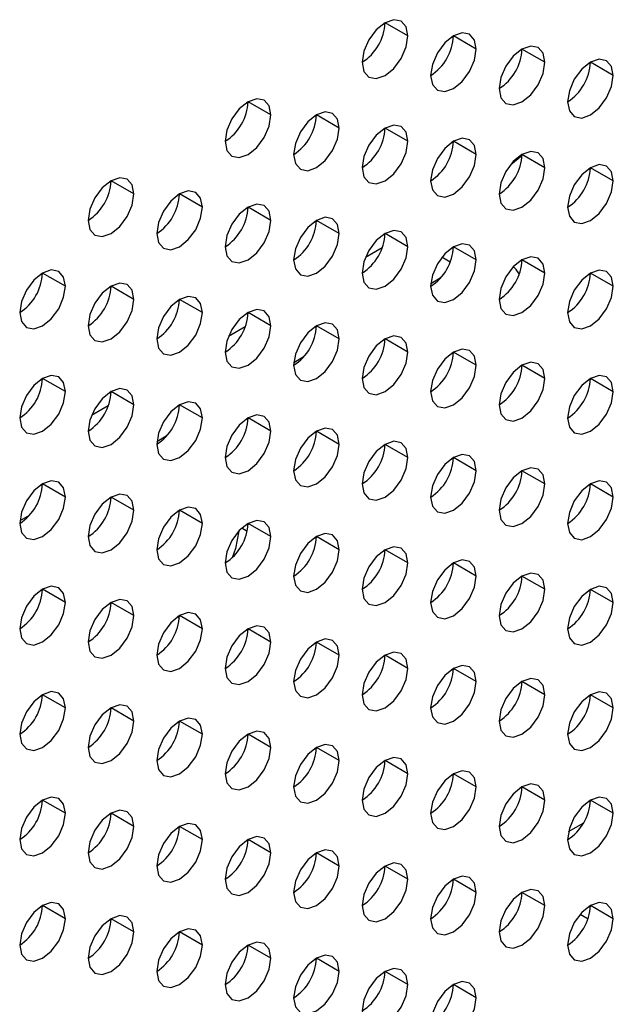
# Model space of a CAD drawing. Header units: millimetres. Extents: x 0 to 1118, y 0 to 864.
# Tile 156 of 256: x 951.46 to 953.3, y 616.47 to 619.52. Entities that reach past the tile are written whole.
import ezdxf

# ---------------------------------------------------------------- set-up
doc = ezdxf.new("R2010")
doc.units = ezdxf.units.MM

msp = doc.modelspace()

# ---------------------------------------------------------------- linework, layer by layer
at = {"color": 7, "linetype": 'Continuous', "lineweight": 25}
for p, q in [((952.6627, 619.4728), (952.592, 619.5136)), ((952.8748, 619.432), (952.8041, 619.4728)), ((953.0869, 619.3911), (953.0162, 619.432)), ((953.2991, 619.3503), (953.2283, 619.3911)), ((952.2384, 619.2279), (952.1677, 619.2687)), ((952.4505, 619.1871), (952.3798, 619.2279)), ((952.6627, 619.1462), (952.592, 619.187)), ((952.8748, 619.1054), (952.8041, 619.1462)), ((953.0869, 619.0645), (953.0162, 619.1053)), ((953.2991, 619.0237), (953.2283, 619.0645)), ((951.8141, 618.983), (951.7434, 619.0238)), ((952.0263, 618.9421), (951.9556, 618.983)), ((952.2384, 618.9013), (952.1677, 618.9421)), ((952.4505, 618.8604), (952.3798, 618.9013)), ((952.6627, 618.8196), (952.592, 618.8604)), ((952.8748, 618.7787), (952.8041, 618.8196)), ((953.0869, 618.7379), (953.0162, 618.7787)), ((951.602, 618.6972), (951.5313, 618.738)), ((952.7632, 618.7219), (952.7337, 618.7049)), ((953.2991, 618.6971), (953.2283, 618.7379)), ((951.8141, 618.6564), (951.7434, 618.6972)), ((952.0263, 618.6155), (951.9556, 618.6563)), ((952.2384, 618.5747), (952.1677, 618.6155)), ((952.4505, 618.5338), (952.3798, 618.5746)), ((952.6627, 618.493), (952.592, 618.5338)), ((952.3389, 618.477), (952.3094, 618.46)), ((952.8748, 618.4521), (952.8041, 618.493)), ((953.0869, 618.4113), (953.0162, 618.4521)), ((951.602, 618.3706), (951.5313, 618.4114)), ((953.2991, 618.3704), (953.2283, 618.4113)), ((951.8141, 618.3298), (951.7434, 618.3706)), ((952.0263, 618.2889), (951.9556, 618.3297)), ((952.2384, 618.2481), (952.1677, 618.2889)), ((951.9146, 618.2321), (951.8852, 618.215)), ((952.4505, 618.2072), (952.3798, 618.248)), ((952.6627, 618.1664), (952.592, 618.2072)), ((952.8748, 618.1255), (952.8041, 618.1663)), ((953.0869, 618.0847), (953.0162, 618.1255)), ((951.602, 618.044), (951.5313, 618.0848)), ((953.2991, 618.0438), (953.2283, 618.0846)), ((951.8141, 618.0031), (951.7434, 618.044)), ((951.4904, 617.9871), (951.4609, 617.9701)), ((952.0263, 617.9623), (951.9556, 618.0031)), ((952.2384, 617.9214), (952.1677, 617.9623)), ((952.4505, 617.8806), (952.3798, 617.9214)), ((952.6627, 617.8397), (952.592, 617.8806)), ((952.8748, 617.7989), (952.8041, 617.8397)), ((953.0869, 617.7581), (953.0162, 617.7989)), ((951.602, 617.7174), (951.5313, 617.7582)), ((953.2991, 617.7172), (953.2283, 617.758)), ((951.8141, 617.6765), (951.7434, 617.7173)), ((951.9552, 617.6681), (951.9504, 617.6733)), ((952.0263, 617.6357), (951.9556, 617.6765)), ((952.2384, 617.5948), (952.1677, 617.6356)), ((952.4505, 617.554), (952.3798, 617.5948)), ((952.6627, 617.5131), (952.592, 617.554)), ((952.8748, 617.4723), (952.8041, 617.5131)), ((953.0869, 617.4314), (953.0162, 617.4723)), ((951.602, 617.3907), (951.5313, 617.4316)), ((953.2991, 617.3906), (953.2283, 617.4314)), ((951.8141, 617.3499), (951.7434, 617.3907)), ((952.0263, 617.3091), (951.9556, 617.3499)), ((952.2384, 617.2682), (952.1677, 617.309)), ((952.4505, 617.2274), (952.3798, 617.2682)), ((952.6627, 617.1865), (952.592, 617.2273)), ((952.8748, 617.1457), (952.8041, 617.1865)), ((953.0869, 617.1048), (953.0162, 617.1456)), ((951.602, 617.0641), (951.5313, 617.105)), ((953.2991, 617.064), (953.2283, 617.1048)), ((951.8141, 617.0233), (951.7434, 617.0641)), ((952.0263, 616.9824), (951.9556, 617.0233)), ((952.2384, 616.9416), (952.1677, 616.9824)), ((952.4505, 616.9007), (952.3798, 616.9416)), ((952.6627, 616.8599), (952.592, 616.9007)), ((952.8748, 616.8191), (952.8041, 616.8599)), ((953.0869, 616.7782), (953.0162, 616.819)), ((951.602, 616.7375), (951.5313, 616.7783)), ((953.2991, 616.7374), (953.2283, 616.7782)), ((951.8141, 616.6967), (951.7434, 616.7375)), ((953.1965, 616.7511), (953.2208, 616.7371)), ((952.0263, 616.6558), (951.9556, 616.6966)), ((952.2384, 616.615), (952.1677, 616.6558)), ((952.4505, 616.5741), (952.3798, 616.6149)), ((952.6627, 616.5333), (952.592, 616.5741)), ((952.8748, 616.4924), (952.8041, 616.5333))]:
    msp.add_line(p, q, dxfattribs=at)
at = {"color": 8, "linetype": 'Continuous', "lineweight": 25}
for p, q in [((952.9814, 619.0747), (953.0162, 619.1024)), ((952.5833, 618.8164), (952.5316, 618.7866)), ((952.794, 618.7717), (952.7677, 618.7869)), ((952.1591, 618.5715), (952.1074, 618.5416)), ((951.7348, 618.3266), (951.6831, 618.2967)), ((952.1486, 617.9482), (952.1651, 617.9387)), ((953.1606, 617.0075), (953.2073, 617.0344))]:
    msp.add_line(p, q, dxfattribs=at)
at = {"color": 7, "linetype": 'Continuous', "lineweight": 25, "flags": 128}
for points in [[(952.6627, 619.4728), (952.6573, 619.501), (952.642, 619.5186), (952.619, 619.5231), (952.592, 619.5137), (952.5649, 619.4918), (952.542, 619.4609), (952.5266, 619.4255), (952.5212, 619.3912)], [(952.8748, 619.432), (952.8694, 619.4601), (952.8541, 619.4778), (952.8311, 619.4822), (952.8041, 619.4728), (952.777, 619.451), (952.7541, 619.42), (952.7388, 619.3847), (952.7334, 619.3503)], [(952.5212, 619.3912), (952.5266, 619.363), (952.542, 619.3454), (952.5649, 619.3409), (952.592, 619.3504), (952.619, 619.3722), (952.642, 619.4031), (952.6573, 619.4385), (952.6627, 619.4728)], [(952.7334, 619.3503), (952.7388, 619.3222), (952.7541, 619.3046), (952.777, 619.3001), (952.8041, 619.3095), (952.8311, 619.3313), (952.8541, 619.3623), (952.8694, 619.3976), (952.8748, 619.432)], [(953.0869, 619.3911), (953.0815, 619.4193), (953.0662, 619.4369), (953.0433, 619.4414), (953.0162, 619.432), (952.9892, 619.4101), (952.9662, 619.3792), (952.9509, 619.3438), (952.9455, 619.3095)], [(952.9455, 619.3095), (952.9509, 619.2814), (952.9662, 619.2637), (952.9892, 619.2593), (953.0162, 619.2687), (953.0433, 619.2905), (953.0662, 619.3214), (953.0815, 619.3568), (953.0869, 619.3911)], [(953.2991, 619.3503), (953.2937, 619.3784), (953.2783, 619.3961), (953.2554, 619.4005), (953.2283, 619.3911), (953.2013, 619.3693), (953.1783, 619.3383), (953.163, 619.303), (953.1576, 619.2686)], [(953.1576, 619.2686), (953.163, 619.2405), (953.1783, 619.2229), (953.2013, 619.2184), (953.2283, 619.2278), (953.2554, 619.2497), (953.2783, 619.2806), (953.2937, 619.3159), (953.2991, 619.3503)], [(952.2384, 619.2279), (952.233, 619.256), (952.2177, 619.2737), (952.1947, 619.2781), (952.1677, 619.2687), (952.1406, 619.2469), (952.1177, 619.216), (952.1024, 619.1806), (952.097, 619.1463)], [(952.4505, 619.1871), (952.4451, 619.2152), (952.4298, 619.2328), (952.4069, 619.2373), (952.3798, 619.2279), (952.3528, 619.2061), (952.3298, 619.1751), (952.3145, 619.1398), (952.3091, 619.1054)], [(952.097, 619.1463), (952.1024, 619.1181), (952.1177, 619.1005), (952.1406, 619.096), (952.1677, 619.1054), (952.1947, 619.1273), (952.2177, 619.1582), (952.233, 619.1936), (952.2384, 619.2279)], [(952.3091, 619.1054), (952.3145, 619.0773), (952.3298, 619.0596), (952.3528, 619.0552), (952.3798, 619.0646), (952.4069, 619.0864), (952.4298, 619.1174), (952.4451, 619.1527), (952.4505, 619.1871)], [(952.6627, 619.1462), (952.6573, 619.1744), (952.642, 619.192), (952.619, 619.1965), (952.592, 619.187), (952.5649, 619.1652), (952.542, 619.1343), (952.5266, 619.0989), (952.5212, 619.0646)], [(952.5212, 619.0646), (952.5266, 619.0364), (952.542, 619.0188), (952.5649, 619.0143), (952.592, 619.0237), (952.619, 619.0456), (952.642, 619.0765), (952.6573, 619.1119), (952.6627, 619.1462)], [(952.8748, 619.1054), (952.8694, 619.1335), (952.8541, 619.1511), (952.8311, 619.1556), (952.8041, 619.1462), (952.777, 619.1244), (952.7541, 619.0934), (952.7388, 619.0581), (952.7334, 619.0237)], [(953.0869, 619.0645), (953.0815, 619.0927), (953.0662, 619.1103), (953.0433, 619.1148), (953.0162, 619.1054), (952.9892, 619.0835), (952.9662, 619.0526), (952.9509, 619.0172), (952.9455, 618.9829)], [(952.7334, 619.0237), (952.7388, 618.9956), (952.7541, 618.9779), (952.777, 618.9735), (952.8041, 618.9829), (952.8311, 619.0047), (952.8541, 619.0357), (952.8694, 619.071), (952.8748, 619.1054)], [(952.9455, 618.9829), (952.9509, 618.9547), (952.9662, 618.9371), (952.9892, 618.9326), (953.0162, 618.942), (953.0433, 618.9639), (953.0662, 618.9948), (953.0815, 619.0302), (953.0869, 619.0645)], [(953.2991, 619.0237), (953.2937, 619.0518), (953.2783, 619.0695), (953.2554, 619.0739), (953.2283, 619.0645), (953.2013, 619.0427), (953.1783, 619.0117), (953.163, 618.9764), (953.1576, 618.942)], [(951.8141, 618.983), (951.8088, 619.0111), (951.7934, 619.0288), (951.7705, 619.0332), (951.7434, 619.0238), (951.7164, 619.002), (951.6934, 618.971), (951.6781, 618.9357), (951.6727, 618.9013)], [(953.1576, 618.942), (953.163, 618.9139), (953.1783, 618.8962), (953.2013, 618.8918), (953.2283, 618.9012), (953.2554, 618.923), (953.2783, 618.954), (953.2937, 618.9893), (953.2991, 619.0237)], [(952.0263, 618.9421), (952.0209, 618.9703), (952.0056, 618.9879), (951.9826, 618.9924), (951.9556, 618.983), (951.9285, 618.9611), (951.9056, 618.9302), (951.8902, 618.8949), (951.8848, 618.8605)], [(951.6727, 618.9013), (951.6781, 618.8732), (951.6934, 618.8556), (951.7164, 618.8511), (951.7434, 618.8605), (951.7705, 618.8823), (951.7934, 618.9133), (951.8088, 618.9486), (951.8141, 618.983)], [(951.8848, 618.8605), (951.8902, 618.8324), (951.9056, 618.8147), (951.9285, 618.8103), (951.9556, 618.8197), (951.9826, 618.8415), (952.0056, 618.8724), (952.0209, 618.9078), (952.0263, 618.9421)], [(952.2384, 618.9013), (952.233, 618.9294), (952.2177, 618.9471), (952.1947, 618.9515), (952.1677, 618.9421), (952.1406, 618.9203), (952.1177, 618.8893), (952.1024, 618.854), (952.097, 618.8196)], [(952.097, 618.8196), (952.1024, 618.7915), (952.1177, 618.7739), (952.1406, 618.7694), (952.1677, 618.7788), (952.1947, 618.8007), (952.2177, 618.8316), (952.233, 618.8669), (952.2384, 618.9013)], [(952.4505, 618.8604), (952.4451, 618.8886), (952.4298, 618.9062), (952.4069, 618.9107), (952.3798, 618.9013), (952.3528, 618.8794), (952.3298, 618.8485), (952.3145, 618.8132), (952.3091, 618.7788)], [(952.6627, 618.8196), (952.6573, 618.8477), (952.642, 618.8654), (952.619, 618.8698), (952.592, 618.8604), (952.5649, 618.8386), (952.542, 618.8076), (952.5266, 618.7723), (952.5212, 618.738)], [(952.3091, 618.7788), (952.3145, 618.7507), (952.3298, 618.733), (952.3528, 618.7286), (952.3798, 618.738), (952.4069, 618.7598), (952.4298, 618.7907), (952.4451, 618.8261), (952.4505, 618.8604)], [(952.5212, 618.738), (952.5266, 618.7098), (952.542, 618.6922), (952.5649, 618.6877), (952.592, 618.6971), (952.619, 618.719), (952.642, 618.7499), (952.6573, 618.7852), (952.6627, 618.8196)], [(952.8748, 618.7787), (952.8694, 618.8069), (952.8541, 618.8245), (952.8311, 618.829), (952.8041, 618.8196), (952.777, 618.7977), (952.7541, 618.7668), (952.7388, 618.7315), (952.7334, 618.6971)], [(952.7334, 618.6971), (952.7388, 618.669), (952.7541, 618.6513), (952.777, 618.6469), (952.8041, 618.6563), (952.8311, 618.6781), (952.8541, 618.7091), (952.8694, 618.7444), (952.8748, 618.7787)], [(953.0869, 618.7379), (953.0815, 618.766), (953.0662, 618.7837), (953.0433, 618.7881), (953.0162, 618.7787), (952.9892, 618.7569), (952.9662, 618.726), (952.9509, 618.6906), (952.9455, 618.6563)], [(951.602, 618.6972), (951.5966, 618.7254), (951.5813, 618.743), (951.5584, 618.7475), (951.5313, 618.738), (951.5042, 618.7162), (951.4813, 618.6853), (951.466, 618.6499), (951.4606, 618.6156)], [(953.0079, 618.7356), (952.9981, 618.7487), (952.9897, 618.7574)], [(953.2991, 618.6971), (953.2937, 618.7252), (953.2783, 618.7428), (953.2554, 618.7473), (953.2283, 618.7379), (953.2013, 618.7161), (953.1783, 618.6851), (953.163, 618.6498), (953.1576, 618.6154)], [(952.9455, 618.6563), (952.9509, 618.6281), (952.9662, 618.6105), (952.9892, 618.606), (953.0162, 618.6154), (953.0433, 618.6373), (953.0662, 618.6682), (953.0815, 618.7035), (953.0869, 618.7379)], [(951.4606, 618.6156), (951.466, 618.5874), (951.4813, 618.5698), (951.5042, 618.5653), (951.5313, 618.5747), (951.5584, 618.5966), (951.5813, 618.6275), (951.5966, 618.6629), (951.602, 618.6972)], [(951.8141, 618.6564), (951.8088, 618.6845), (951.7934, 618.7021), (951.7705, 618.7066), (951.7434, 618.6972), (951.7164, 618.6754), (951.6934, 618.6444), (951.6781, 618.6091), (951.6727, 618.5747)], [(953.1576, 618.6154), (953.163, 618.5873), (953.1783, 618.5696), (953.2013, 618.5652), (953.2283, 618.5746), (953.2554, 618.5964), (953.2783, 618.6274), (953.2937, 618.6627), (953.2991, 618.6971)], [(951.6727, 618.5747), (951.6781, 618.5466), (951.6934, 618.5289), (951.7164, 618.5245), (951.7434, 618.5339), (951.7705, 618.5557), (951.7934, 618.5867), (951.8088, 618.622), (951.8141, 618.6564)], [(952.0263, 618.6155), (952.0209, 618.6437), (952.0056, 618.6613), (951.9826, 618.6658), (951.9556, 618.6564), (951.9285, 618.6345), (951.9056, 618.6036), (951.8902, 618.5682), (951.8848, 618.5339)], [(951.8848, 618.5339), (951.8902, 618.5057), (951.9056, 618.4881), (951.9285, 618.4836), (951.9556, 618.493), (951.9826, 618.5149), (952.0056, 618.5458), (952.0209, 618.5812), (952.0263, 618.6155)], [(952.2384, 618.5747), (952.233, 618.6028), (952.2177, 618.6205), (952.1947, 618.6249), (952.1677, 618.6155), (952.1406, 618.5937), (952.1177, 618.5627), (952.1024, 618.5274), (952.097, 618.493)], [(952.097, 618.493), (952.1024, 618.4649), (952.1177, 618.4473), (952.1406, 618.4428), (952.1677, 618.4522), (952.1947, 618.474), (952.2177, 618.505), (952.233, 618.5403), (952.2384, 618.5747)], [(952.4505, 618.5338), (952.4451, 618.562), (952.4298, 618.5796), (952.4069, 618.5841), (952.3798, 618.5747), (952.3528, 618.5528), (952.3298, 618.5219), (952.3145, 618.4865), (952.3091, 618.4522)], [(952.3091, 618.4522), (952.3145, 618.424), (952.3298, 618.4064), (952.3528, 618.4019), (952.3798, 618.4114), (952.4069, 618.4332), (952.4298, 618.4641), (952.4451, 618.4995), (952.4505, 618.5338)], [(952.6627, 618.493), (952.6573, 618.5211), (952.642, 618.5388), (952.619, 618.5432), (952.592, 618.5338), (952.5649, 618.512), (952.542, 618.481), (952.5266, 618.4457), (952.5212, 618.4113)], [(952.5212, 618.4113), (952.5266, 618.3832), (952.542, 618.3656), (952.5649, 618.3611), (952.592, 618.3705), (952.619, 618.3923), (952.642, 618.4233), (952.6573, 618.4586), (952.6627, 618.493)], [(952.8748, 618.4521), (952.8694, 618.4803), (952.8541, 618.4979), (952.8311, 618.5024), (952.8041, 618.493), (952.777, 618.4711), (952.7541, 618.4402), (952.7388, 618.4048), (952.7334, 618.3705)], [(952.7334, 618.3705), (952.7388, 618.3424), (952.7541, 618.3247), (952.777, 618.3203), (952.8041, 618.3297), (952.8311, 618.3515), (952.8541, 618.3824), (952.8694, 618.4178), (952.8748, 618.4521)], [(953.0869, 618.4113), (953.0815, 618.4394), (953.0662, 618.4571), (953.0433, 618.4615), (953.0162, 618.4521), (952.9892, 618.4303), (952.9662, 618.3993), (952.9509, 618.364), (952.9455, 618.3296)], [(951.602, 618.3706), (951.5966, 618.3987), (951.5813, 618.4164), (951.5584, 618.4208), (951.5313, 618.4114), (951.5042, 618.3896), (951.4813, 618.3587), (951.466, 618.3233), (951.4606, 618.289)], [(953.2991, 618.3704), (953.2937, 618.3986), (953.2783, 618.4162), (953.2554, 618.4207), (953.2283, 618.4113), (953.2013, 618.3894), (953.1783, 618.3585), (953.163, 618.3232), (953.1576, 618.2888)], [(952.9455, 618.3296), (952.9509, 618.3015), (952.9662, 618.2839), (952.9892, 618.2794), (953.0162, 618.2888), (953.0433, 618.3106), (953.0662, 618.3416), (953.0815, 618.3769), (953.0869, 618.4113)], [(951.4606, 618.289), (951.466, 618.2608), (951.4813, 618.2432), (951.5042, 618.2387), (951.5313, 618.2481), (951.5584, 618.27), (951.5813, 618.3009), (951.5966, 618.3362), (951.602, 618.3706)], [(951.8141, 618.3298), (951.8088, 618.3579), (951.7934, 618.3755), (951.7705, 618.38), (951.7434, 618.3706), (951.7164, 618.3487), (951.6934, 618.3178), (951.6781, 618.2825), (951.6727, 618.2481)], [(953.1576, 618.2888), (953.163, 618.2607), (953.1783, 618.243), (953.2013, 618.2386), (953.2283, 618.248), (953.2554, 618.2698), (953.2783, 618.3007), (953.2937, 618.3361), (953.2991, 618.3704)], [(951.6727, 618.2481), (951.6781, 618.22), (951.6934, 618.2023), (951.7164, 618.1979), (951.7434, 618.2073), (951.7705, 618.2291), (951.7934, 618.2601), (951.8088, 618.2954), (951.8141, 618.3298)], [(952.0263, 618.2889), (952.0209, 618.317), (952.0056, 618.3347), (951.9826, 618.3391), (951.9556, 618.3297), (951.9285, 618.3079), (951.9056, 618.277), (951.8902, 618.2416), (951.8848, 618.2073)], [(952.2384, 618.2481), (952.233, 618.2762), (952.2177, 618.2938), (952.1947, 618.2983), (952.1677, 618.2889), (952.1406, 618.2671), (952.1177, 618.2361), (952.1024, 618.2008), (952.097, 618.1664)], [(951.8848, 618.2073), (951.8902, 618.1791), (951.9056, 618.1615), (951.9285, 618.157), (951.9556, 618.1664), (951.9826, 618.1883), (952.0056, 618.2192), (952.0209, 618.2545), (952.0263, 618.2889)], [(952.097, 618.1664), (952.1024, 618.1383), (952.1177, 618.1206), (952.1406, 618.1162), (952.1677, 618.1256), (952.1947, 618.1474), (952.2177, 618.1784), (952.233, 618.2137), (952.2384, 618.2481)], [(952.4505, 618.2072), (952.4451, 618.2354), (952.4298, 618.253), (952.4069, 618.2574), (952.3798, 618.248), (952.3528, 618.2262), (952.3298, 618.1953), (952.3145, 618.1599), (952.3091, 618.1256)], [(952.3091, 618.1256), (952.3145, 618.0974), (952.3298, 618.0798), (952.3528, 618.0753), (952.3798, 618.0847), (952.4069, 618.1066), (952.4298, 618.1375), (952.4451, 618.1729), (952.4505, 618.2072)], [(952.6627, 618.1664), (952.6573, 618.1945), (952.642, 618.2121), (952.619, 618.2166), (952.592, 618.2072), (952.5649, 618.1854), (952.542, 618.1544), (952.5266, 618.1191), (952.5212, 618.0847)], [(952.8748, 618.1255), (952.8694, 618.1537), (952.8541, 618.1713), (952.8311, 618.1758), (952.8041, 618.1664), (952.777, 618.1445), (952.7541, 618.1136), (952.7388, 618.0782), (952.7334, 618.0439)], [(952.5212, 618.0847), (952.5266, 618.0566), (952.542, 618.0389), (952.5649, 618.0345), (952.592, 618.0439), (952.619, 618.0657), (952.642, 618.0967), (952.6573, 618.132), (952.6627, 618.1664)], [(952.7334, 618.0439), (952.7388, 618.0157), (952.7541, 617.9981), (952.777, 617.9936), (952.8041, 618.003), (952.8311, 618.0249), (952.8541, 618.0558), (952.8694, 618.0912), (952.8748, 618.1255)], [(953.0869, 618.0847), (953.0815, 618.1128), (953.0662, 618.1305), (953.0433, 618.1349), (953.0162, 618.1255), (952.9892, 618.1037), (952.9662, 618.0727), (952.9509, 618.0374), (952.9455, 618.003)], [(951.602, 618.044), (951.5966, 618.0721), (951.5813, 618.0898), (951.5584, 618.0942), (951.5313, 618.0848), (951.5042, 618.063), (951.4813, 618.032), (951.466, 617.9967), (951.4606, 617.9623)], [(952.9455, 618.003), (952.9509, 617.9749), (952.9662, 617.9572), (952.9892, 617.9528), (953.0162, 617.9622), (953.0433, 617.984), (953.0662, 618.015), (953.0815, 618.0503), (953.0869, 618.0847)], [(953.2991, 618.0438), (953.2937, 618.072), (953.2783, 618.0896), (953.2554, 618.0941), (953.2283, 618.0847), (953.2013, 618.0628), (953.1783, 618.0319), (953.163, 617.9965), (953.1576, 617.9622)], [(951.8141, 618.0031), (951.8088, 618.0313), (951.7934, 618.0489), (951.7705, 618.0534), (951.7434, 618.044), (951.7164, 618.0221), (951.6934, 617.9912), (951.6781, 617.9558), (951.6727, 617.9215)], [(951.4606, 617.9623), (951.466, 617.9342), (951.4813, 617.9166), (951.5042, 617.9121), (951.5313, 617.9215), (951.5584, 617.9433), (951.5813, 617.9743), (951.5966, 618.0096), (951.602, 618.044)], [(953.1576, 617.9622), (953.163, 617.934), (953.1783, 617.9164), (953.2013, 617.9119), (953.2283, 617.9213), (953.2554, 617.9432), (953.2783, 617.9741), (953.2937, 618.0095), (953.2991, 618.0438)], [(951.6727, 617.9215), (951.6781, 617.8934), (951.6934, 617.8757), (951.7164, 617.8713), (951.7434, 617.8807), (951.7705, 617.9025), (951.7934, 617.9334), (951.8088, 617.9688), (951.8141, 618.0031)], [(952.0263, 617.9623), (952.0209, 617.9904), (952.0056, 618.0081), (951.9826, 618.0125), (951.9556, 618.0031), (951.9285, 617.9813), (951.9056, 617.9503), (951.8902, 617.915), (951.8848, 617.8806)], [(951.8848, 617.8806), (951.8902, 617.8525), (951.9056, 617.8349), (951.9285, 617.8304), (951.9556, 617.8398), (951.9826, 617.8617), (952.0056, 617.8926), (952.0209, 617.9279), (952.0263, 617.9623)], [(952.2384, 617.9214), (952.233, 617.9496), (952.2177, 617.9672), (952.1947, 617.9717), (952.1677, 617.9623), (952.1406, 617.9404), (952.1177, 617.9095), (952.1024, 617.8742), (952.097, 617.8398)], [(952.1388, 617.9385), (952.1286, 617.8848), (952.1186, 617.8561)], [(952.4505, 617.8806), (952.4451, 617.9087), (952.4298, 617.9264), (952.4069, 617.9308), (952.3798, 617.9214), (952.3528, 617.8996), (952.3298, 617.8686), (952.3145, 617.8333), (952.3091, 617.799)], [(952.097, 617.8398), (952.1024, 617.8117), (952.1177, 617.794), (952.1406, 617.7896), (952.1677, 617.799), (952.1947, 617.8208), (952.2177, 617.8517), (952.233, 617.8871), (952.2384, 617.9214)], [(952.3091, 617.799), (952.3145, 617.7708), (952.3298, 617.7532), (952.3528, 617.7487), (952.3798, 617.7581), (952.4069, 617.78), (952.4298, 617.8109), (952.4451, 617.8462), (952.4505, 617.8806)], [(952.6627, 617.8397), (952.6573, 617.8679), (952.642, 617.8855), (952.619, 617.89), (952.592, 617.8806), (952.5649, 617.8587), (952.542, 617.8278), (952.5266, 617.7925), (952.5212, 617.7581)], [(952.5212, 617.7581), (952.5266, 617.73), (952.542, 617.7123), (952.5649, 617.7079), (952.592, 617.7173), (952.619, 617.7391), (952.642, 617.7701), (952.6573, 617.8054), (952.6627, 617.8397)], [(952.8748, 617.7989), (952.8694, 617.827), (952.8541, 617.8447), (952.8311, 617.8491), (952.8041, 617.8397), (952.777, 617.8179), (952.7541, 617.787), (952.7388, 617.7516), (952.7334, 617.7173)], [(953.0869, 617.7581), (953.0815, 617.7862), (953.0662, 617.8038), (953.0433, 617.8083), (953.0162, 617.7989), (952.9892, 617.7771), (952.9662, 617.7461), (952.9509, 617.7108), (952.9455, 617.6764)], [(952.7334, 617.7173), (952.7388, 617.6891), (952.7541, 617.6715), (952.777, 617.667), (952.8041, 617.6764), (952.8311, 617.6983), (952.8541, 617.7292), (952.8694, 617.7645), (952.8748, 617.7989)], [(951.602, 617.7174), (951.5966, 617.7455), (951.5813, 617.7631), (951.5584, 617.7676), (951.5313, 617.7582), (951.5042, 617.7364), (951.4813, 617.7054), (951.466, 617.6701), (951.4606, 617.6357)], [(952.9455, 617.6764), (952.9509, 617.6483), (952.9662, 617.6306), (952.9892, 617.6262), (953.0162, 617.6356), (953.0433, 617.6574), (953.0662, 617.6884), (953.0815, 617.7237), (953.0869, 617.7581)], [(953.2991, 617.7172), (953.2937, 617.7453), (953.2783, 617.763), (953.2554, 617.7674), (953.2283, 617.758), (953.2013, 617.7362), (953.1783, 617.7053), (953.163, 617.6699), (953.1576, 617.6356)], [(951.4606, 617.6357), (951.466, 617.6076), (951.4813, 617.5899), (951.5042, 617.5855), (951.5313, 617.5949), (951.5584, 617.6167), (951.5813, 617.6477), (951.5966, 617.683), (951.602, 617.7174)], [(951.8141, 617.6765), (951.8088, 617.7047), (951.7934, 617.7223), (951.7705, 617.7268), (951.7434, 617.7174), (951.7164, 617.6955), (951.6934, 617.6646), (951.6781, 617.6292), (951.6727, 617.5949)], [(953.1576, 617.6356), (953.163, 617.6074), (953.1783, 617.5898), (953.2013, 617.5853), (953.2283, 617.5947), (953.2554, 617.6166), (953.2783, 617.6475), (953.2937, 617.6829), (953.2991, 617.7172)], [(952.0263, 617.6357), (952.0209, 617.6638), (952.0056, 617.6815), (951.9826, 617.6859), (951.9556, 617.6765), (951.9285, 617.6547), (951.9056, 617.6237), (951.8902, 617.5884), (951.8848, 617.554)], [(951.6727, 617.5949), (951.6781, 617.5667), (951.6934, 617.5491), (951.7164, 617.5446), (951.7434, 617.554), (951.7705, 617.5759), (951.7934, 617.6068), (951.8088, 617.6422), (951.8141, 617.6765)], [(951.8848, 617.554), (951.8902, 617.5259), (951.9056, 617.5082), (951.9285, 617.5038), (951.9556, 617.5132), (951.9826, 617.535), (952.0056, 617.566), (952.0209, 617.6013), (952.0263, 617.6357)], [(952.2384, 617.5948), (952.233, 617.623), (952.2177, 617.6406), (952.1947, 617.6451), (952.1677, 617.6357), (952.1406, 617.6138), (952.1177, 617.5829), (952.1024, 617.5475), (952.097, 617.5132)], [(952.097, 617.5132), (952.1024, 617.485), (952.1177, 617.4674), (952.1406, 617.4629), (952.1677, 617.4724), (952.1947, 617.4942), (952.2177, 617.5251), (952.233, 617.5605), (952.2384, 617.5948)], [(952.4505, 617.554), (952.4451, 617.5821), (952.4298, 617.5998), (952.4069, 617.6042), (952.3798, 617.5948), (952.3528, 617.573), (952.3298, 617.542), (952.3145, 617.5067), (952.3091, 617.4723)], [(952.6627, 617.5131), (952.6573, 617.5413), (952.642, 617.5589), (952.619, 617.5634), (952.592, 617.554), (952.5649, 617.5321), (952.542, 617.5012), (952.5266, 617.4658), (952.5212, 617.4315)], [(952.3091, 617.4723), (952.3145, 617.4442), (952.3298, 617.4266), (952.3528, 617.4221), (952.3798, 617.4315), (952.4069, 617.4533), (952.4298, 617.4843), (952.4451, 617.5196), (952.4505, 617.554)], [(952.5212, 617.4315), (952.5266, 617.4033), (952.542, 617.3857), (952.5649, 617.3813), (952.592, 617.3907), (952.619, 617.4125), (952.642, 617.4434), (952.6573, 617.4788), (952.6627, 617.5131)], [(952.8748, 617.4723), (952.8694, 617.5004), (952.8541, 617.5181), (952.8311, 617.5225), (952.8041, 617.5131), (952.777, 617.4913), (952.7541, 617.4603), (952.7388, 617.425), (952.7334, 617.3906)], [(952.7334, 617.3906), (952.7388, 617.3625), (952.7541, 617.3449), (952.777, 617.3404), (952.8041, 617.3498), (952.8311, 617.3716), (952.8541, 617.4026), (952.8694, 617.4379), (952.8748, 617.4723)], [(953.0869, 617.4314), (953.0815, 617.4596), (953.0662, 617.4772), (953.0433, 617.4817), (953.0162, 617.4723), (952.9892, 617.4504), (952.9662, 617.4195), (952.9509, 617.3842), (952.9455, 617.3498)], [(951.602, 617.3907), (951.5966, 617.4189), (951.5813, 617.4365), (951.5584, 617.441), (951.5313, 617.4316), (951.5042, 617.4097), (951.4813, 617.3788), (951.466, 617.3435), (951.4606, 617.3091)], [(953.2991, 617.3906), (953.2937, 617.4187), (953.2783, 617.4364), (953.2554, 617.4408), (953.2283, 617.4314), (953.2013, 617.4096), (953.1783, 617.3786), (953.163, 617.3433), (953.1576, 617.3089)], [(952.9455, 617.3498), (952.9509, 617.3217), (952.9662, 617.304), (952.9892, 617.2996), (953.0162, 617.309), (953.0433, 617.3308), (953.0662, 617.3617), (953.0815, 617.3971), (953.0869, 617.4314)], [(951.4606, 617.3091), (951.466, 617.281), (951.4813, 617.2633), (951.5042, 617.2589), (951.5313, 617.2683), (951.5584, 617.2901), (951.5813, 617.3211), (951.5966, 617.3564), (951.602, 617.3907)], [(951.8141, 617.3499), (951.8088, 617.378), (951.7934, 617.3957), (951.7705, 617.4001), (951.7434, 617.3907), (951.7164, 617.3689), (951.6934, 617.338), (951.6781, 617.3026), (951.6727, 617.2683)], [(953.1576, 617.3089), (953.163, 617.2808), (953.1783, 617.2632), (953.2013, 617.2587), (953.2283, 617.2681), (953.2554, 617.29), (953.2783, 617.3209), (953.2937, 617.3562), (953.2991, 617.3906)], [(951.6727, 617.2683), (951.6781, 617.2401), (951.6934, 617.2225), (951.7164, 617.218), (951.7434, 617.2274), (951.7705, 617.2493), (951.7934, 617.2802), (951.8088, 617.3155), (951.8141, 617.3499)], [(952.0263, 617.3091), (952.0209, 617.3372), (952.0056, 617.3548), (951.9826, 617.3593), (951.9556, 617.3499), (951.9285, 617.3281), (951.9056, 617.2971), (951.8902, 617.2618), (951.8848, 617.2274)], [(952.2384, 617.2682), (952.233, 617.2963), (952.2177, 617.314), (952.1947, 617.3184), (952.1677, 617.309), (952.1406, 617.2872), (952.1177, 617.2563), (952.1024, 617.2209), (952.097, 617.1866)], [(951.8848, 617.2274), (951.8902, 617.1993), (951.9056, 617.1816), (951.9285, 617.1772), (951.9556, 617.1866), (951.9826, 617.2084), (952.0056, 617.2394), (952.0209, 617.2747), (952.0263, 617.3091)], [(952.097, 617.1866), (952.1024, 617.1584), (952.1177, 617.1408), (952.1406, 617.1363), (952.1677, 617.1457), (952.1947, 617.1676), (952.2177, 617.1985), (952.233, 617.2339), (952.2384, 617.2682)], [(952.4505, 617.2274), (952.4451, 617.2555), (952.4298, 617.2731), (952.4069, 617.2776), (952.3798, 617.2682), (952.3528, 617.2464), (952.3298, 617.2154), (952.3145, 617.1801), (952.3091, 617.1457)], [(952.3091, 617.1457), (952.3145, 617.1176), (952.3298, 617.0999), (952.3528, 617.0955), (952.3798, 617.1049), (952.4069, 617.1267), (952.4298, 617.1577), (952.4451, 617.193), (952.4505, 617.2274)], [(952.6627, 617.1865), (952.6573, 617.2147), (952.642, 617.2323), (952.619, 617.2368), (952.592, 617.2273), (952.5649, 617.2055), (952.542, 617.1746), (952.5266, 617.1392), (952.5212, 617.1049)], [(952.8748, 617.1457), (952.8694, 617.1738), (952.8541, 617.1914), (952.8311, 617.1959), (952.8041, 617.1865), (952.777, 617.1647), (952.7541, 617.1337), (952.7388, 617.0984), (952.7334, 617.064)], [(952.5212, 617.1049), (952.5266, 617.0767), (952.542, 617.0591), (952.5649, 617.0546), (952.592, 617.064), (952.619, 617.0859), (952.642, 617.1168), (952.6573, 617.1522), (952.6627, 617.1865)], [(952.7334, 617.064), (952.7388, 617.0359), (952.7541, 617.0182), (952.777, 617.0138), (952.8041, 617.0232), (952.8311, 617.045), (952.8541, 617.076), (952.8694, 617.1113), (952.8748, 617.1457)], [(953.0869, 617.1048), (953.0815, 617.133), (953.0662, 617.1506), (953.0433, 617.1551), (953.0162, 617.1457), (952.9892, 617.1238), (952.9662, 617.0929), (952.9509, 617.0575), (952.9455, 617.0232)], [(951.602, 617.0641), (951.5966, 617.0923), (951.5813, 617.1099), (951.5584, 617.1144), (951.5313, 617.105), (951.5042, 617.0831), (951.4813, 617.0522), (951.466, 617.0168), (951.4606, 616.9825)], [(952.9455, 617.0232), (952.9509, 616.995), (952.9662, 616.9774), (952.9892, 616.9729), (953.0162, 616.9823), (953.0433, 617.0042), (953.0662, 617.0351), (953.0815, 617.0705), (953.0869, 617.1048)], [(953.2991, 617.064), (953.2937, 617.0921), (953.2783, 617.1098), (953.2554, 617.1142), (953.2283, 617.1048), (953.2013, 617.083), (953.1783, 617.052), (953.163, 617.0167), (953.1576, 616.9823)], [(951.8141, 617.0233), (951.8088, 617.0514), (951.7934, 617.0691), (951.7705, 617.0735), (951.7434, 617.0641), (951.7164, 617.0423), (951.6934, 617.0113), (951.6781, 616.976), (951.6727, 616.9416)], [(951.4606, 616.9825), (951.466, 616.9544), (951.4813, 616.9367), (951.5042, 616.9323), (951.5313, 616.9417), (951.5584, 616.9635), (951.5813, 616.9944), (951.5966, 617.0298), (951.602, 617.0641)], [(953.1576, 616.9823), (953.163, 616.9542), (953.1783, 616.9366), (953.2013, 616.9321), (953.2283, 616.9415), (953.2554, 616.9633), (953.2783, 616.9943), (953.2937, 617.0296), (953.2991, 617.064)], [(951.6727, 616.9416), (951.6781, 616.9135), (951.6934, 616.8959), (951.7164, 616.8914), (951.7434, 616.9008), (951.7705, 616.9226), (951.7934, 616.9536), (951.8088, 616.9889), (951.8141, 617.0233)], [(952.0263, 616.9824), (952.0209, 617.0106), (952.0056, 617.0282), (951.9826, 617.0327), (951.9556, 617.0233), (951.9285, 617.0014), (951.9056, 616.9705), (951.8902, 616.9352), (951.8848, 616.9008)], [(951.8848, 616.9008), (951.8902, 616.8727), (951.9056, 616.855), (951.9285, 616.8506), (951.9556, 616.86), (951.9826, 616.8818), (952.0056, 616.9127), (952.0209, 616.9481), (952.0263, 616.9824)], [(952.2384, 616.9416), (952.233, 616.9697), (952.2177, 616.9874), (952.1947, 616.9918), (952.1677, 616.9824), (952.1406, 616.9606), (952.1177, 616.9296), (952.1024, 616.8943), (952.097, 616.86)], [(952.4505, 616.9007), (952.4451, 616.9289), (952.4298, 616.9465), (952.4069, 616.951), (952.3798, 616.9416), (952.3528, 616.9197), (952.3298, 616.8888), (952.3145, 616.8535), (952.3091, 616.8191)], [(952.097, 616.86), (952.1024, 616.8318), (952.1177, 616.8142), (952.1406, 616.8097), (952.1677, 616.8191), (952.1947, 616.841), (952.2177, 616.8719), (952.233, 616.9072), (952.2384, 616.9416)], [(952.3091, 616.8191), (952.3145, 616.791), (952.3298, 616.7733), (952.3528, 616.7689), (952.3798, 616.7783), (952.4069, 616.8001), (952.4298, 616.8311), (952.4451, 616.8664), (952.4505, 616.9007)], [(952.6627, 616.8599), (952.6573, 616.888), (952.642, 616.9057), (952.619, 616.9101), (952.592, 616.9007), (952.5649, 616.8789), (952.542, 616.848), (952.5266, 616.8126), (952.5212, 616.7783)], [(952.5212, 616.7783), (952.5266, 616.7501), (952.542, 616.7325), (952.5649, 616.728), (952.592, 616.7374), (952.619, 616.7593), (952.642, 616.7902), (952.6573, 616.8255), (952.6627, 616.8599)], [(952.8748, 616.8191), (952.8694, 616.8472), (952.8541, 616.8648), (952.8311, 616.8693), (952.8041, 616.8599), (952.777, 616.838), (952.7541, 616.8071), (952.7388, 616.7718), (952.7334, 616.7374)], [(953.0869, 616.7782), (953.0815, 616.8063), (953.0662, 616.824), (953.0433, 616.8284), (953.0162, 616.819), (952.9892, 616.7972), (952.9662, 616.7663), (952.9509, 616.7309), (952.9455, 616.6966)], [(952.7334, 616.7374), (952.7388, 616.7093), (952.7541, 616.6916), (952.777, 616.6872), (952.8041, 616.6966), (952.8311, 616.7184), (952.8541, 616.7494), (952.8694, 616.7847), (952.8748, 616.8191)], [(951.602, 616.7375), (951.5966, 616.7657), (951.5813, 616.7833), (951.5584, 616.7878), (951.5313, 616.7784), (951.5042, 616.7565), (951.4813, 616.7256), (951.466, 616.6902), (951.4606, 616.6559)], [(952.9455, 616.6966), (952.9509, 616.6684), (952.9662, 616.6508), (952.9892, 616.6463), (953.0162, 616.6557), (953.0433, 616.6776), (953.0662, 616.7085), (953.0815, 616.7438), (953.0869, 616.7782)], [(953.2991, 616.7374), (953.2937, 616.7655), (953.2783, 616.7831), (953.2554, 616.7876), (953.2283, 616.7782), (953.2013, 616.7564), (953.1783, 616.7254), (953.163, 616.6901), (953.1576, 616.6557)], [(951.4606, 616.6559), (951.466, 616.6277), (951.4813, 616.6101), (951.5042, 616.6056), (951.5313, 616.615), (951.5584, 616.6369), (951.5813, 616.6678), (951.5966, 616.7032), (951.602, 616.7375)], [(951.8141, 616.6967), (951.8088, 616.7248), (951.7934, 616.7425), (951.7705, 616.7469), (951.7434, 616.7375), (951.7164, 616.7157), (951.6934, 616.6847), (951.6781, 616.6494), (951.6727, 616.615)], [(953.1576, 616.6557), (953.163, 616.6276), (953.1783, 616.6099), (953.2013, 616.6055), (953.2283, 616.6149), (953.2554, 616.6367), (953.2783, 616.6677), (953.2937, 616.703), (953.2991, 616.7374)], [(952.0263, 616.6558), (952.0209, 616.684), (952.0056, 616.7016), (951.9826, 616.7061), (951.9556, 616.6967), (951.9285, 616.6748), (951.9056, 616.6439), (951.8902, 616.6085), (951.8848, 616.5742)], [(951.6727, 616.615), (951.6781, 616.5869), (951.6934, 616.5692), (951.7164, 616.5648), (951.7434, 616.5742), (951.7705, 616.596), (951.7934, 616.627), (951.8088, 616.6623), (951.8141, 616.6967)], [(951.8848, 616.5742), (951.8902, 616.546), (951.9056, 616.5284), (951.9285, 616.5239), (951.9556, 616.5333), (951.9826, 616.5552), (952.0056, 616.5861), (952.0209, 616.6215), (952.0263, 616.6558)], [(952.2384, 616.615), (952.233, 616.6431), (952.2177, 616.6608), (952.1947, 616.6652), (952.1677, 616.6558), (952.1406, 616.634), (952.1177, 616.603), (952.1024, 616.5677), (952.097, 616.5333)], [(952.097, 616.5333), (952.1024, 616.5052), (952.1177, 616.4876), (952.1406, 616.4831), (952.1677, 616.4925), (952.1947, 616.5143), (952.2177, 616.5453), (952.233, 616.5806), (952.2384, 616.615)], [(952.4505, 616.5741), (952.4451, 616.6023), (952.4298, 616.6199), (952.4069, 616.6244), (952.3798, 616.615), (952.3528, 616.5931), (952.3298, 616.5622), (952.3145, 616.5268), (952.3091, 616.4925)], [(952.6627, 616.5333), (952.6573, 616.5614), (952.642, 616.5791), (952.619, 616.5835), (952.592, 616.5741), (952.5649, 616.5523), (952.542, 616.5213), (952.5266, 616.486), (952.5212, 616.4516)], [(952.3091, 616.4925), (952.3145, 616.4643), (952.3298, 616.4467), (952.3528, 616.4422), (952.3798, 616.4517), (952.4069, 616.4735), (952.4298, 616.5044), (952.4451, 616.5398), (952.4505, 616.5741)], [(952.5212, 616.4516), (952.5266, 616.4235), (952.542, 616.4059), (952.5649, 616.4014), (952.592, 616.4108), (952.619, 616.4326), (952.642, 616.4636), (952.6573, 616.4989), (952.6627, 616.5333)], [(952.8748, 616.4924), (952.8694, 616.5206), (952.8541, 616.5382), (952.8311, 616.5427), (952.8041, 616.5333), (952.777, 616.5114), (952.7541, 616.4805), (952.7388, 616.4451), (952.7334, 616.4108)], [(952.7334, 616.4108), (952.7388, 616.3827), (952.7541, 616.365), (952.777, 616.3606), (952.8041, 616.37), (952.8311, 616.3918), (952.8541, 616.4227), (952.8694, 616.4581), (952.8748, 616.4924)]]:
    msp.add_lwpolyline(points, dxfattribs=at)
at = {"color": 7, "linetype": 'Continuous', "lineweight": 25}
for centre in [(952.4384, 619.5206), (952.6506, 619.4798), (952.8627, 619.4389), (953.0748, 619.3981), (952.0142, 619.2757), (952.2263, 619.2349), (952.4384, 619.194), (952.6506, 619.1532), (952.8627, 619.1123), (953.0748, 619.0715), (951.5899, 619.0308), (951.802, 618.9899), (952.0142, 618.9491), (952.2263, 618.9082), (952.4384, 618.8674), (952.6506, 618.8266), (952.8627, 618.7857), (951.3778, 618.745), (953.0748, 618.7449), (951.5899, 618.7042), (951.802, 618.6633), (952.0142, 618.6225), (952.2263, 618.5816), (952.4384, 618.5408), (952.6506, 618.4999), (952.8627, 618.4591), (951.3778, 618.4184), (953.0748, 618.4182), (951.5899, 618.3776), (951.802, 618.3367), (952.0142, 618.2959), (952.2263, 618.255), (952.4384, 618.2142), (952.6506, 618.1733), (952.8627, 618.1325), (951.3778, 618.0918), (953.0748, 618.0916), (951.5899, 618.0509), (951.802, 618.0101), (952.0142, 617.9692), (952.2263, 617.9284), (952.4384, 617.8876), (952.6506, 617.8467), (952.8627, 617.8059), (951.3778, 617.7652), (953.0748, 617.765), (951.5899, 617.7243), (951.802, 617.6835), (952.0142, 617.6426), (952.2263, 617.6018), (952.4384, 617.5609), (952.6506, 617.5201), (952.8627, 617.4792), (951.3778, 617.4386), (953.0748, 617.4384), (951.5899, 617.3977), (951.802, 617.3569), (952.0142, 617.316), (952.2263, 617.2752), (952.4384, 617.2343), (952.6506, 617.1935), (952.8627, 617.1526), (951.3778, 617.1119), (953.0748, 617.1118), (951.5899, 617.0711), (951.802, 617.0302), (952.0142, 616.9894), (952.2263, 616.9486), (952.4384, 616.9077), (952.6506, 616.8669), (952.8627, 616.826), (951.3778, 616.7853), (953.0748, 616.7852), (951.5899, 616.7445), (951.802, 616.7036), (952.0142, 616.6628), (952.2263, 616.6219), (952.4384, 616.5811), (952.6506, 616.5402)]:
    msp.add_arc(centre, 0.1537, 302.6055, 357.3945, dxfattribs=at)

doc.saveas('drawing.dxf')
